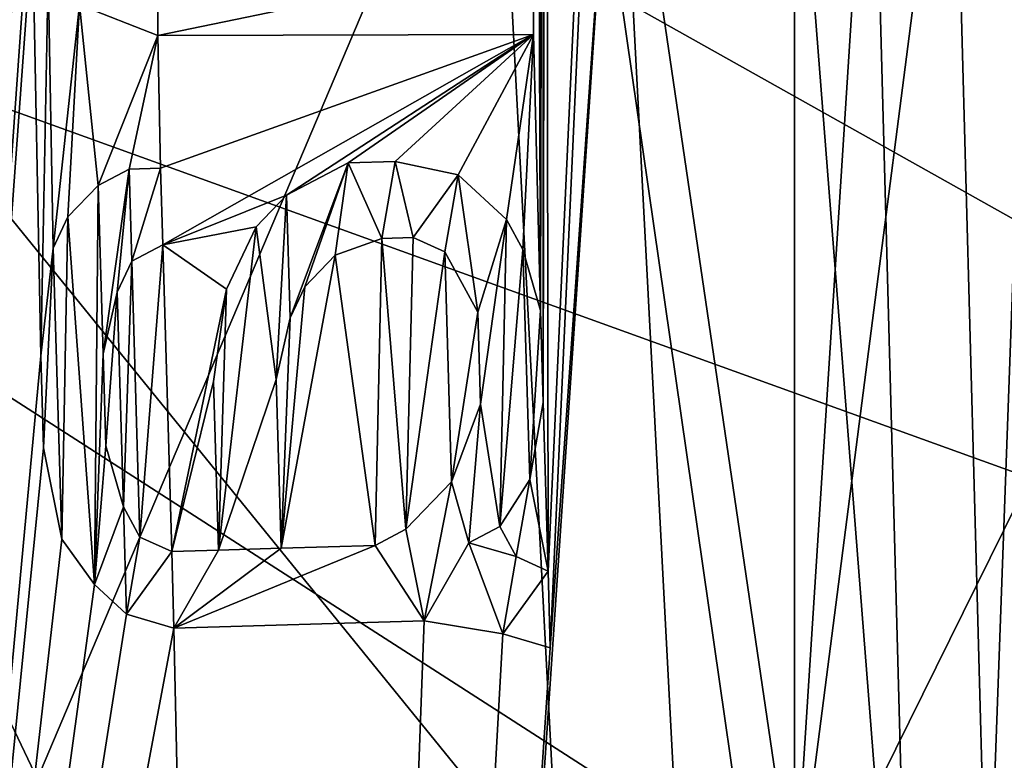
# Model space of a CAD drawing. Header units: millimetres. Extents: x -65 to 65, y -82 to 87.
# Tile 87 of 223: x -16.699 to -16.03, y 3.278 to 3.781. Entities that reach past the tile are written whole.
import ezdxf

# ---------------------------------------------------------------- set-up
doc = ezdxf.new("R2010")
doc.units = ezdxf.units.MM
doc.header["$LTSCALE"] = 101.851852
for name, color, linetype in [('10', 7, 'CONTINUOUS'), ('14', 7, 'CONTINUOUS'), ('470', 7, 'CONTINUOUS'), ('471', 7, 'CONTINUOUS'), ('472', 7, 'CONTINUOUS'), ('474', 7, 'CONTINUOUS'), ('482', 7, 'CONTINUOUS'), ('494', 7, 'CONTINUOUS'), ('689', 7, 'CONTINUOUS'), ('690', 7, 'CONTINUOUS'), ('691', 7, 'CONTINUOUS'), ('706', 7, 'CONTINUOUS'), ('707', 7, 'CONTINUOUS'), ('708', 7, 'CONTINUOUS'), ('709', 7, 'CONTINUOUS'), ('710', 7, 'CONTINUOUS'), ('711', 7, 'CONTINUOUS'), ('712', 7, 'CONTINUOUS'), ('713', 7, 'CONTINUOUS'), ('714', 7, 'CONTINUOUS'), ('715', 7, 'CONTINUOUS'), ('716', 7, 'CONTINUOUS'), ('717', 7, 'CONTINUOUS'), ('718', 7, 'CONTINUOUS'), ('719', 7, 'CONTINUOUS'), ('720', 7, 'CONTINUOUS'), ('721', 7, 'CONTINUOUS'), ('722', 7, 'CONTINUOUS'), ('723', 7, 'CONTINUOUS'), ('724', 7, 'CONTINUOUS'), ('725', 7, 'CONTINUOUS'), ('726', 7, 'CONTINUOUS'), ('727', 7, 'CONTINUOUS'), ('728', 7, 'CONTINUOUS'), ('729', 7, 'CONTINUOUS'), ('730', 7, 'CONTINUOUS'), ('731', 7, 'CONTINUOUS'), ('732', 7, 'CONTINUOUS'), ('733', 7, 'CONTINUOUS'), ('734', 7, 'CONTINUOUS'), ('735', 7, 'CONTINUOUS'), ('736', 7, 'CONTINUOUS'), ('737', 7, 'CONTINUOUS'), ('738', 7, 'CONTINUOUS'), ('739', 7, 'CONTINUOUS'), ('740', 7, 'CONTINUOUS'), ('741', 7, 'CONTINUOUS'), ('742', 7, 'CONTINUOUS'), ('743', 7, 'CONTINUOUS'), ('744', 7, 'CONTINUOUS'), ('745', 7, 'CONTINUOUS'), ('746', 7, 'CONTINUOUS'), ('747', 7, 'CONTINUOUS'), ('748', 7, 'CONTINUOUS'), ('749', 7, 'CONTINUOUS'), ('750', 7, 'CONTINUOUS'), ('751', 7, 'CONTINUOUS'), ('752', 7, 'CONTINUOUS'), ('753', 7, 'CONTINUOUS'), ('754', 7, 'CONTINUOUS'), ('755', 7, 'CONTINUOUS'), ('756', 7, 'CONTINUOUS'), ('757', 7, 'CONTINUOUS'), ('760', 7, 'CONTINUOUS'), ('769', 7, 'CONTINUOUS'), ('775', 7, 'CONTINUOUS'), ('776', 7, 'CONTINUOUS'), ('777', 7, 'CONTINUOUS')]:
    doc.layers.add(name, color=color, linetype=linetype)

msp = doc.modelspace()

# ---------------------------------------------------------------- linework, layer by layer
at = {"layer": '10', "color": 7, "linetype": 'CONTINUOUS', "true_color": 0xebebeb}
for points in [[(-16.40556, 4.59635, 123.02029), (-14.70555, 3.34252, 123.74032), (-15.06711, 5.00624, 123.33983), (-16.40556, 4.59635, 123.02029)], [(-17.70253, 4.16578, 122.6785), (-16.20453, 3.20251, 123.32631), (-16.40556, 4.59635, 123.02029), (-17.70253, 4.16578, 122.6785)], [(-16.20453, 3.20251, 123.32631), (-15.45682, 3.27398, 123.53836), (-16.40556, 4.59635, 123.02029), (-16.20453, 3.20251, 123.32631)], [(-15.45682, 3.27398, 123.53836), (-14.70555, 3.34252, 123.74032), (-16.40556, 4.59635, 123.02029), (-15.45682, 3.27398, 123.53836)], [(-16.94858, 3.12796, 123.10423), (-16.20453, 3.20251, 123.32631), (-17.70253, 4.16578, 122.6785), (-16.94858, 3.12796, 123.10423)]]:
    msp.add_3dface(points, dxfattribs=at)
at = {"layer": '14', "color": 7, "linetype": 'CONTINUOUS', "true_color": 0xebebeb}
for points in [[(-17.43159, 3.5584, 120.65467), (-17.70073, 4.62539, 120.36037), (-16.17125, 3.95352, 121.00658), (-17.43159, 3.5584, 120.65467)], [(-14.79336, 2.83283, 121.62494), (-16.17125, 3.95352, 121.00658), (-14.87433, 4.32986, 121.33551), (-14.79336, 2.83283, 121.62494)], [(-16.07377, 2.7083, 121.25317), (-17.43159, 3.5584, 120.65467), (-16.17125, 3.95352, 121.00658), (-16.07377, 2.7083, 121.25317)], [(-14.79336, 2.83283, 121.62494), (-16.07377, 2.7083, 121.25317), (-16.17125, 3.95352, 121.00658), (-14.79336, 2.83283, 121.62494)], [(-16.07377, 2.7083, 121.25317), (-17.34402, 2.57451, 120.85032), (-17.43159, 3.5584, 120.65467), (-16.07377, 2.7083, 121.25317)]]:
    msp.add_3dface(points, dxfattribs=at)
at = {"layer": '470', "color": 7, "linetype": 'CONTINUOUS', "true_color": 0xebebeb}
for points in [[(-16.01802, 4.53246, 117.731), (-17.15258, 3.88146, 117.46069), (-15.6684, 3.34551, 118.07878), (-16.01802, 4.53246, 117.731)], [(-15.6684, 3.34551, 118.07878), (-17.15258, 3.88146, 117.46069), (-16.9493, 2.92772, 117.70963), (-15.6684, 3.34551, 118.07878)], [(-15.483, 2.22408, 118.33236), (-15.6684, 3.34551, 118.07878), (-16.9493, 2.92772, 117.70963), (-15.483, 2.22408, 118.33236)]]:
    msp.add_3dface(points, dxfattribs=at)
at = {"layer": '471', "color": 7, "linetype": 'CONTINUOUS', "true_color": 0xebebeb}
msp.add_3dface([(-16.33389, 3.1897, 123.28851), (-13.40683, -10.42814, 126.36436), (-15.37452, 3.28166, 123.56103), (-16.33389, 3.1897, 123.28851)], dxfattribs=at)
at = {"layer": '472', "color": 7, "linetype": 'CONTINUOUS', "true_color": 0xebebeb}
for points in [[(-15.37452, 3.28166, 123.56103), (-16.00265, 4.76544, 123.11196), (-17.27389, 4.34635, 122.78876), (-15.37452, 3.28166, 123.56103)], [(-17.28716, 3.09278, 122.99951), (-16.33389, 3.1897, 123.28851), (-17.27389, 4.34635, 122.78876), (-17.28716, 3.09278, 122.99951)], [(-16.33389, 3.1897, 123.28851), (-15.37452, 3.28166, 123.56103), (-17.27389, 4.34635, 122.78876), (-16.33389, 3.1897, 123.28851)]]:
    msp.add_3dface(points, dxfattribs=at)
at = {"layer": '474', "color": 7, "linetype": 'CONTINUOUS', "true_color": 0xebebeb}
for points in [[(-16.97956, 5.09953, 120.51558), (-15.6822, 4.13779, 121.12723), (-16.91993, 3.75431, 120.79571), (-16.97956, 5.09953, 120.51558)], [(-15.6822, 4.13779, 121.12723), (-16.40515, 2.67439, 121.15137), (-16.91993, 3.75431, 120.79571), (-15.6822, 4.13779, 121.12723)], [(-14.964, 2.81675, 121.57737), (-16.40515, 2.67439, 121.15137), (-15.6822, 4.13779, 121.12723), (-14.964, 2.81675, 121.57737)], [(-16.91993, 3.75431, 120.79571), (-16.40515, 2.67439, 121.15137), (-18.12174, 3.3548, 120.44359), (-16.91993, 3.75431, 120.79571)], [(-16.40515, 2.67439, 121.15137), (-17.83314, 2.52025, 120.68598), (-18.12174, 3.3548, 120.44359), (-16.40515, 2.67439, 121.15137)]]:
    msp.add_3dface(points, dxfattribs=at)
at = {"layer": '482', "color": 7, "linetype": 'CONTINUOUS'}
for points in [[(-16.34106, 4.54157, 91.1), (-16.07284, 9.2222, 91.1), (-16.33962, 3.40637, 91.1), (-16.34106, 4.54157, 91.1)], [(-16.07284, 9.2222, 91.1), (-16.3381, 3.35431, 91.1), (-16.33962, 3.40637, 91.1), (-16.07284, 9.2222, 91.1)], [(-16.07284, 9.2222, 91.1), (-16.29282, 4, 91.1), (-16.3381, 3.35431, 91.1), (-16.07284, 9.2222, 91.1)], [(-16.34268, 4.48951, 91.1), (-16.34106, 4.54157, 91.1), (-16.34298, 3.5209, 91.1), (-16.34268, 4.48951, 91.1)], [(-16.34298, 3.5209, 91.1), (-16.34106, 4.54157, 91.1), (-16.33962, 3.40637, 91.1), (-16.34298, 3.5209, 91.1)], [(-16.80722, 2.23255, 91.1), (-16.73611, 4.5018, 91.1), (-16.69081, 4.15549, 91.1), (-16.80722, 2.23255, 91.1)], [(-16.34742, 4.29165, 91.1), (-16.34268, 4.48951, 91.1), (-16.34481, 3.58338, 91.1), (-16.34742, 4.29165, 91.1)], [(-16.34481, 3.58338, 91.1), (-16.34268, 4.48951, 91.1), (-16.34298, 3.5209, 91.1), (-16.34481, 3.58338, 91.1)], [(-16.34827, 4.23958, 91.1), (-16.34742, 4.29165, 91.1), (-16.34953, 3.77083, 91.1), (-16.34827, 4.23958, 91.1)], [(-16.34953, 3.77083, 91.1), (-16.34742, 4.29165, 91.1), (-16.34481, 3.58338, 91.1), (-16.34953, 3.77083, 91.1)], [(-16.34965, 3.82292, 91.1), (-16.34827, 4.23958, 91.1), (-16.34953, 3.77083, 91.1), (-16.34965, 3.82292, 91.1)], [(-16.6907, 4.10341, 91.1), (-16.80722, 2.23255, 91.1), (-16.69081, 4.15549, 91.1), (-16.6907, 4.10341, 91.1)], [(-16.69058, 4.05132, 91.1), (-16.80722, 2.23255, 91.1), (-16.6907, 4.10341, 91.1), (-16.69058, 4.05132, 91.1)], [(-16.69049, 4.00966, 91.1), (-16.80722, 2.23255, 91.1), (-16.69058, 4.05132, 91.1), (-16.69049, 4.00966, 91.1)], [(-16.69021, 3.88466, 91.1), (-16.80722, 2.23255, 91.1), (-16.69049, 4.00966, 91.1), (-16.69021, 3.88466, 91.1)], [(-16.20337, 2.29602, 91.1), (-16.53048, 0.48608, 91.1), (-16.29282, 4, 91.1), (-16.20337, 2.29602, 91.1)], [(-16.29282, 4, 91.1), (-16.53048, 0.48608, 91.1), (-16.3381, 3.35431, 91.1), (-16.29282, 4, 91.1)], [(-16.69012, 3.84299, 91.1), (-16.80722, 2.23255, 91.1), (-16.69021, 3.88466, 91.1), (-16.69012, 3.84299, 91.1)], [(-16.80722, 2.23255, 91.1), (-16.69012, 3.84299, 91.1), (-16.68448, 3.55258, 91.1), (-16.80722, 2.23255, 91.1)], [(-16.69012, 3.84299, 91.1), (-16.67941, 3.81177, 91.1), (-16.68448, 3.55258, 91.1), (-16.69012, 3.84299, 91.1)], [(-16.68448, 3.55258, 91.1), (-16.67941, 3.81177, 91.1), (-16.67598, 3.62577, 91.1), (-16.68448, 3.55258, 91.1)], [(-16.67941, 3.81177, 91.1), (-16.65809, 3.79098, 91.1), (-16.67598, 3.62577, 91.1), (-16.67941, 3.81177, 91.1)], [(-16.67598, 3.62577, 91.1), (-16.65809, 3.79098, 91.1), (-16.66596, 3.64691, 91.1), (-16.67598, 3.62577, 91.1)], [(-16.66596, 3.64691, 91.1), (-16.65809, 3.79098, 91.1), (-16.6453, 3.66836, 91.1), (-16.66596, 3.64691, 91.1)], [(-16.65809, 3.79098, 91.1), (-16.60485, 3.77026, 91.1), (-16.6453, 3.66836, 91.1), (-16.65809, 3.79098, 91.1)], [(-16.6453, 3.66836, 91.1), (-16.60485, 3.77026, 91.1), (-16.62434, 3.67939, 91.1), (-16.6453, 3.66836, 91.1)], [(-16.62434, 3.67939, 91.1), (-16.60485, 3.77026, 91.1), (-16.60307, 3.68002, 91.1), (-16.62434, 3.67939, 91.1)], [(-16.60485, 3.77026, 91.1), (-16.34953, 3.77083, 91.1), (-16.60307, 3.68002, 91.1), (-16.60485, 3.77026, 91.1)], [(-16.60307, 3.68002, 91.1), (-16.34953, 3.77083, 91.1), (-16.60155, 3.62795, 91.1), (-16.60307, 3.68002, 91.1)], [(-16.60155, 3.62795, 91.1), (-16.34953, 3.77083, 91.1), (-16.51739, 3.66168, 91.1), (-16.60155, 3.62795, 91.1)], [(-16.51739, 3.66168, 91.1), (-16.34953, 3.77083, 91.1), (-16.47547, 3.68376, 91.1), (-16.51739, 3.66168, 91.1)], [(-16.47547, 3.68376, 91.1), (-16.34953, 3.77083, 91.1), (-16.44357, 3.68469, 91.1), (-16.47547, 3.68376, 91.1)], [(-16.44357, 3.68469, 91.1), (-16.34953, 3.77083, 91.1), (-16.40073, 3.67553, 91.1), (-16.44357, 3.68469, 91.1)], [(-16.40073, 3.67553, 91.1), (-16.34953, 3.77083, 91.1), (-16.36791, 3.64522, 91.1), (-16.40073, 3.67553, 91.1)], [(-16.36791, 3.64522, 91.1), (-16.34953, 3.77083, 91.1), (-16.35667, 3.62471, 91.1), (-16.36791, 3.64522, 91.1)], [(-16.35667, 3.62471, 91.1), (-16.34953, 3.77083, 91.1), (-16.34481, 3.58338, 91.1), (-16.35667, 3.62471, 91.1)], [(-16.53805, 3.64024, 91.1), (-16.60155, 3.62795, 91.1), (-16.51739, 3.66168, 91.1), (-16.53805, 3.64024, 91.1)], [(-16.5581, 3.59796, 91.1), (-16.60155, 3.62795, 91.1), (-16.53805, 3.64024, 91.1), (-16.5581, 3.59796, 91.1)], [(-16.62251, 3.61692, 91.1), (-16.60155, 3.62795, 91.1), (-16.61701, 3.4295, 91.1), (-16.62251, 3.61692, 91.1)], [(-16.61701, 3.4295, 91.1), (-16.60155, 3.62795, 91.1), (-16.59544, 3.41971, 91.1), (-16.61701, 3.4295, 91.1)], [(-16.59544, 3.41971, 91.1), (-16.60155, 3.62795, 91.1), (-16.5581, 3.59796, 91.1), (-16.59544, 3.41971, 91.1)], [(-16.45267, 3.63232, 91.1), (-16.4572, 3.42376, 91.1), (-16.48427, 3.62097, 91.1), (-16.45267, 3.63232, 91.1)], [(-16.43624, 3.4348, 91.1), (-16.4572, 3.42376, 91.1), (-16.45267, 3.63232, 91.1), (-16.43624, 3.4348, 91.1)], [(-16.43141, 3.63294, 91.1), (-16.43624, 3.4348, 91.1), (-16.45267, 3.63232, 91.1), (-16.43141, 3.63294, 91.1)], [(-16.40983, 3.62315, 91.1), (-16.43624, 3.4348, 91.1), (-16.43141, 3.63294, 91.1), (-16.40983, 3.62315, 91.1)], [(-16.4572, 3.42376, 91.1), (-16.52101, 3.42189, 91.1), (-16.48427, 3.62097, 91.1), (-16.4572, 3.42376, 91.1)], [(-16.48427, 3.62097, 91.1), (-16.52101, 3.42189, 91.1), (-16.50493, 3.59952, 91.1), (-16.48427, 3.62097, 91.1)], [(-16.40526, 3.46697, 91.1), (-16.43624, 3.4348, 91.1), (-16.40983, 3.62315, 91.1), (-16.40526, 3.46697, 91.1)], [(-16.38735, 3.58213, 91.1), (-16.40526, 3.46697, 91.1), (-16.40983, 3.62315, 91.1), (-16.38735, 3.58213, 91.1)], [(-16.63253, 3.59578, 91.1), (-16.62251, 3.61692, 91.1), (-16.62826, 3.45001, 91.1), (-16.63253, 3.59578, 91.1)], [(-16.62826, 3.45001, 91.1), (-16.62251, 3.61692, 91.1), (-16.61701, 3.4295, 91.1), (-16.62826, 3.45001, 91.1)], [(-16.64194, 3.55382, 91.1), (-16.63253, 3.59578, 91.1), (-16.64011, 3.49135, 91.1), (-16.64194, 3.55382, 91.1)], [(-16.64011, 3.49135, 91.1), (-16.63253, 3.59578, 91.1), (-16.62826, 3.45001, 91.1), (-16.64011, 3.49135, 91.1)], [(-16.5669, 3.53518, 91.1), (-16.59544, 3.41971, 91.1), (-16.5581, 3.59796, 91.1), (-16.5669, 3.53518, 91.1)], [(-16.50493, 3.59952, 91.1), (-16.52101, 3.42189, 91.1), (-16.51495, 3.57839, 91.1), (-16.50493, 3.59952, 91.1)], [(-16.38551, 3.51965, 91.1), (-16.40526, 3.46697, 91.1), (-16.38735, 3.58213, 91.1), (-16.38551, 3.51965, 91.1)], [(-16.51495, 3.57839, 91.1), (-16.52101, 3.42189, 91.1), (-16.52436, 3.53643, 91.1), (-16.51495, 3.57839, 91.1)], [(-16.68265, 3.4901, 91.1), (-16.80722, 2.23255, 91.1), (-16.68448, 3.55258, 91.1), (-16.68265, 3.4901, 91.1)], [(-16.56354, 3.42065, 91.1), (-16.59544, 3.41971, 91.1), (-16.5669, 3.53518, 91.1), (-16.56354, 3.42065, 91.1)], [(-16.35209, 3.46853, 91.1), (-16.34298, 3.5209, 91.1), (-16.33962, 3.40637, 91.1), (-16.35209, 3.46853, 91.1)], [(-16.67018, 3.42794, 91.1), (-16.80722, 2.23255, 91.1), (-16.68265, 3.4901, 91.1), (-16.67018, 3.42794, 91.1)], [(-16.37244, 3.43667, 91.1), (-16.35209, 3.46853, 91.1), (-16.36119, 3.41616, 91.1), (-16.37244, 3.43667, 91.1)], [(-16.36119, 3.41616, 91.1), (-16.35209, 3.46853, 91.1), (-16.33962, 3.40637, 91.1), (-16.36119, 3.41616, 91.1)], [(-16.3934, 3.42563, 91.1), (-16.37244, 3.43667, 91.1), (-16.36119, 3.41616, 91.1), (-16.3934, 3.42563, 91.1)], [(-16.648, 3.39733, 91.1), (-16.80722, 2.23255, 91.1), (-16.67018, 3.42794, 91.1), (-16.648, 3.39733, 91.1)], [(-16.62612, 3.37713, 91.1), (-16.80722, 2.23255, 91.1), (-16.648, 3.39733, 91.1), (-16.62612, 3.37713, 91.1)], [(-16.59392, 3.36765, 91.1), (-16.80722, 2.23255, 91.1), (-16.62612, 3.37713, 91.1), (-16.59392, 3.36765, 91.1)], [(-16.53048, 0.48608, 91.1), (-16.80722, 2.23255, 91.1), (-16.59392, 3.36765, 91.1), (-16.53048, 0.48608, 91.1)], [(-16.42378, 3.37264, 91.1), (-16.53048, 0.48608, 91.1), (-16.59392, 3.36765, 91.1), (-16.42378, 3.37264, 91.1)], [(-16.3703, 3.36378, 91.1), (-16.53048, 0.48608, 91.1), (-16.42378, 3.37264, 91.1), (-16.3703, 3.36378, 91.1)], [(-16.3381, 3.35431, 91.1), (-16.53048, 0.48608, 91.1), (-16.3703, 3.36378, 91.1), (-16.3381, 3.35431, 91.1)]]:
    msp.add_3dface(points, dxfattribs=at)
at = {"layer": '494', "color": 7, "linetype": 'CONTINUOUS'}
for points in [[(-16.60485, 3.77026, 91.2), (-16.65809, 3.79098, 91.2), (-16.60496, 3.82235, 91.2), (-16.60485, 3.77026, 91.2)], [(-16.34965, 3.82292, 91.2), (-16.60485, 3.77026, 91.2), (-16.60496, 3.82235, 91.2), (-16.34965, 3.82292, 91.2)], [(-16.34953, 3.77083, 91.2), (-16.60485, 3.77026, 91.2), (-16.34965, 3.82292, 91.2), (-16.34953, 3.77083, 91.2)], [(-16.51739, 3.66168, 91.2), (-16.47547, 3.68376, 91.2), (-16.51495, 3.57839, 91.2), (-16.51739, 3.66168, 91.2)], [(-16.51495, 3.57839, 91.2), (-16.47547, 3.68376, 91.2), (-16.50493, 3.59952, 91.2), (-16.51495, 3.57839, 91.2)], [(-16.50493, 3.59952, 91.2), (-16.47547, 3.68376, 91.2), (-16.48427, 3.62097, 91.2), (-16.50493, 3.59952, 91.2)], [(-16.48427, 3.62097, 91.2), (-16.47547, 3.68376, 91.2), (-16.45267, 3.63232, 91.2), (-16.48427, 3.62097, 91.2)], [(-16.47547, 3.68376, 91.2), (-16.44357, 3.68469, 91.2), (-16.45267, 3.63232, 91.2), (-16.47547, 3.68376, 91.2)], [(-16.45267, 3.63232, 91.2), (-16.44357, 3.68469, 91.2), (-16.43141, 3.63294, 91.2), (-16.45267, 3.63232, 91.2)], [(-16.44357, 3.68469, 91.2), (-16.40073, 3.67553, 91.2), (-16.43141, 3.63294, 91.2), (-16.44357, 3.68469, 91.2)], [(-16.62434, 3.67939, 91.2), (-16.64194, 3.55382, 91.2), (-16.6453, 3.66836, 91.2), (-16.62434, 3.67939, 91.2)], [(-16.63253, 3.59578, 91.2), (-16.64194, 3.55382, 91.2), (-16.62434, 3.67939, 91.2), (-16.63253, 3.59578, 91.2)], [(-16.62251, 3.61692, 91.2), (-16.63253, 3.59578, 91.2), (-16.62434, 3.67939, 91.2), (-16.62251, 3.61692, 91.2)], [(-16.60307, 3.68002, 91.2), (-16.62251, 3.61692, 91.2), (-16.62434, 3.67939, 91.2), (-16.60307, 3.68002, 91.2)], [(-16.60155, 3.62795, 91.2), (-16.62251, 3.61692, 91.2), (-16.60307, 3.68002, 91.2), (-16.60155, 3.62795, 91.2)], [(-16.43141, 3.63294, 91.2), (-16.40073, 3.67553, 91.2), (-16.40983, 3.62315, 91.2), (-16.43141, 3.63294, 91.2)], [(-16.40983, 3.62315, 91.2), (-16.40073, 3.67553, 91.2), (-16.38735, 3.58213, 91.2), (-16.40983, 3.62315, 91.2)], [(-16.40073, 3.67553, 91.2), (-16.36791, 3.64522, 91.2), (-16.38735, 3.58213, 91.2), (-16.40073, 3.67553, 91.2)], [(-16.66596, 3.64691, 91.2), (-16.6453, 3.66836, 91.2), (-16.648, 3.39733, 91.2), (-16.66596, 3.64691, 91.2)], [(-16.6453, 3.66836, 91.2), (-16.64194, 3.55382, 91.2), (-16.648, 3.39733, 91.2), (-16.6453, 3.66836, 91.2)], [(-16.53805, 3.64024, 91.2), (-16.51739, 3.66168, 91.2), (-16.52436, 3.53643, 91.2), (-16.53805, 3.64024, 91.2)], [(-16.52436, 3.53643, 91.2), (-16.51739, 3.66168, 91.2), (-16.51495, 3.57839, 91.2), (-16.52436, 3.53643, 91.2)], [(-16.67598, 3.62577, 91.2), (-16.66596, 3.64691, 91.2), (-16.67018, 3.42794, 91.2), (-16.67598, 3.62577, 91.2)], [(-16.67018, 3.42794, 91.2), (-16.66596, 3.64691, 91.2), (-16.648, 3.39733, 91.2), (-16.67018, 3.42794, 91.2)], [(-16.38735, 3.58213, 91.2), (-16.36791, 3.64522, 91.2), (-16.38551, 3.51965, 91.2), (-16.38735, 3.58213, 91.2)], [(-16.36791, 3.64522, 91.2), (-16.37244, 3.43667, 91.2), (-16.38551, 3.51965, 91.2), (-16.36791, 3.64522, 91.2)], [(-16.35667, 3.62471, 91.2), (-16.37244, 3.43667, 91.2), (-16.36791, 3.64522, 91.2), (-16.35667, 3.62471, 91.2)], [(-16.5581, 3.59796, 91.2), (-16.53805, 3.64024, 91.2), (-16.56354, 3.42065, 91.2), (-16.5581, 3.59796, 91.2)], [(-16.56354, 3.42065, 91.2), (-16.53805, 3.64024, 91.2), (-16.52436, 3.53643, 91.2), (-16.56354, 3.42065, 91.2)], [(-16.68448, 3.55258, 91.2), (-16.67598, 3.62577, 91.2), (-16.68265, 3.4901, 91.2), (-16.68448, 3.55258, 91.2)], [(-16.68265, 3.4901, 91.2), (-16.67598, 3.62577, 91.2), (-16.67018, 3.42794, 91.2), (-16.68265, 3.4901, 91.2)], [(-16.35209, 3.46853, 91.2), (-16.37244, 3.43667, 91.2), (-16.35667, 3.62471, 91.2), (-16.35209, 3.46853, 91.2)], [(-16.34481, 3.58338, 91.2), (-16.35209, 3.46853, 91.2), (-16.35667, 3.62471, 91.2), (-16.34481, 3.58338, 91.2)], [(-16.5669, 3.53518, 91.2), (-16.5581, 3.59796, 91.2), (-16.56354, 3.42065, 91.2), (-16.5669, 3.53518, 91.2)], [(-16.34298, 3.5209, 91.2), (-16.35209, 3.46853, 91.2), (-16.34481, 3.58338, 91.2), (-16.34298, 3.5209, 91.2)], [(-16.64194, 3.55382, 91.2), (-16.64011, 3.49135, 91.2), (-16.648, 3.39733, 91.2), (-16.64194, 3.55382, 91.2)], [(-16.52101, 3.42189, 91.2), (-16.56354, 3.42065, 91.2), (-16.52436, 3.53643, 91.2), (-16.52101, 3.42189, 91.2)], [(-16.38551, 3.51965, 91.2), (-16.3934, 3.42563, 91.2), (-16.40526, 3.46697, 91.2), (-16.38551, 3.51965, 91.2)], [(-16.37244, 3.43667, 91.2), (-16.3934, 3.42563, 91.2), (-16.38551, 3.51965, 91.2), (-16.37244, 3.43667, 91.2)], [(-16.64011, 3.49135, 91.2), (-16.62826, 3.45001, 91.2), (-16.648, 3.39733, 91.2), (-16.64011, 3.49135, 91.2)], [(-16.40526, 3.46697, 91.2), (-16.42378, 3.37264, 91.2), (-16.43624, 3.4348, 91.2), (-16.40526, 3.46697, 91.2)], [(-16.3934, 3.42563, 91.2), (-16.42378, 3.37264, 91.2), (-16.40526, 3.46697, 91.2), (-16.3934, 3.42563, 91.2)], [(-16.648, 3.39733, 91.2), (-16.62826, 3.45001, 91.2), (-16.62612, 3.37713, 91.2), (-16.648, 3.39733, 91.2)], [(-16.62826, 3.45001, 91.2), (-16.61701, 3.4295, 91.2), (-16.62612, 3.37713, 91.2), (-16.62826, 3.45001, 91.2)], [(-16.43624, 3.4348, 91.2), (-16.42378, 3.37264, 91.2), (-16.4572, 3.42376, 91.2), (-16.43624, 3.4348, 91.2)], [(-16.61701, 3.4295, 91.2), (-16.59544, 3.41971, 91.2), (-16.62612, 3.37713, 91.2), (-16.61701, 3.4295, 91.2)], [(-16.62612, 3.37713, 91.2), (-16.59544, 3.41971, 91.2), (-16.59392, 3.36765, 91.2), (-16.62612, 3.37713, 91.2)], [(-16.59544, 3.41971, 91.2), (-16.56354, 3.42065, 91.2), (-16.59392, 3.36765, 91.2), (-16.59544, 3.41971, 91.2)], [(-16.42378, 3.37264, 91.2), (-16.59392, 3.36765, 91.2), (-16.4572, 3.42376, 91.2), (-16.42378, 3.37264, 91.2)], [(-16.59392, 3.36765, 91.2), (-16.52101, 3.42189, 91.2), (-16.4572, 3.42376, 91.2), (-16.59392, 3.36765, 91.2)], [(-16.59392, 3.36765, 91.2), (-16.56354, 3.42065, 91.2), (-16.52101, 3.42189, 91.2), (-16.59392, 3.36765, 91.2)], [(-16.42378, 3.37264, 91.2), (-16.3934, 3.42563, 91.2), (-16.3703, 3.36378, 91.2), (-16.42378, 3.37264, 91.2)], [(-16.3934, 3.42563, 91.2), (-16.36119, 3.41616, 91.2), (-16.3703, 3.36378, 91.2), (-16.3934, 3.42563, 91.2)], [(-16.36119, 3.41616, 91.2), (-16.33962, 3.40637, 91.2), (-16.3703, 3.36378, 91.2), (-16.36119, 3.41616, 91.2)], [(-16.33962, 3.40637, 91.2), (-16.3381, 3.35431, 91.2), (-16.3703, 3.36378, 91.2), (-16.33962, 3.40637, 91.2)]]:
    msp.add_3dface(points, dxfattribs=at)
at = {"layer": '689', "color": 7, "linetype": 'CONTINUOUS'}
for points in [[(-16.34965, 3.82292, 91.1), (-16.34953, 3.77083, 91.1), (-16.34953, 3.77083, 91.2), (-16.34965, 3.82292, 91.1)], [(-16.34965, 3.82292, 91.1), (-16.34953, 3.77083, 91.2), (-16.34965, 3.82292, 91.2), (-16.34965, 3.82292, 91.1)]]:
    msp.add_3dface(points, dxfattribs=at)
at = {"layer": '690', "color": 7, "linetype": 'CONTINUOUS'}
for points in [[(-16.34953, 3.77083, 91.1), (-16.60485, 3.77026, 91.1), (-16.34953, 3.77083, 91.2), (-16.34953, 3.77083, 91.1)], [(-16.60485, 3.77026, 91.1), (-16.60485, 3.77026, 91.2), (-16.34953, 3.77083, 91.2), (-16.60485, 3.77026, 91.1)]]:
    msp.add_3dface(points, dxfattribs=at)
at = {"layer": '691', "color": 7, "linetype": 'CONTINUOUS'}
for points in [[(-16.60485, 3.77026, 91.1), (-16.65809, 3.79098, 91.1), (-16.65809, 3.79098, 91.2), (-16.60485, 3.77026, 91.1)], [(-16.60485, 3.77026, 91.1), (-16.65809, 3.79098, 91.2), (-16.60485, 3.77026, 91.2), (-16.60485, 3.77026, 91.1)]]:
    msp.add_3dface(points, dxfattribs=at)
at = {"layer": '706', "color": 7, "linetype": 'CONTINUOUS'}
for points in [[(-16.3381, 3.35431, 91.1), (-16.3703, 3.36378, 91.1), (-16.3703, 3.36378, 91.2), (-16.3381, 3.35431, 91.1)], [(-16.3381, 3.35431, 91.2), (-16.3381, 3.35431, 91.1), (-16.3703, 3.36378, 91.2), (-16.3381, 3.35431, 91.2)]]:
    msp.add_3dface(points, dxfattribs=at)
at = {"layer": '707', "color": 7, "linetype": 'CONTINUOUS'}
for points in [[(-16.3703, 3.36378, 91.1), (-16.42378, 3.37264, 91.1), (-16.42378, 3.37264, 91.2), (-16.3703, 3.36378, 91.1)], [(-16.3703, 3.36378, 91.1), (-16.42378, 3.37264, 91.2), (-16.3703, 3.36378, 91.2), (-16.3703, 3.36378, 91.1)]]:
    msp.add_3dface(points, dxfattribs=at)
at = {"layer": '708', "color": 7, "linetype": 'CONTINUOUS'}
for points in [[(-16.42378, 3.37264, 91.1), (-16.59392, 3.36765, 91.1), (-16.42378, 3.37264, 91.2), (-16.42378, 3.37264, 91.1)], [(-16.59392, 3.36765, 91.1), (-16.59392, 3.36765, 91.2), (-16.42378, 3.37264, 91.2), (-16.59392, 3.36765, 91.1)]]:
    msp.add_3dface(points, dxfattribs=at)
at = {"layer": '709', "color": 7, "linetype": 'CONTINUOUS'}
for points in [[(-16.59392, 3.36765, 91.1), (-16.62612, 3.37713, 91.1), (-16.62612, 3.37713, 91.2), (-16.59392, 3.36765, 91.1)], [(-16.59392, 3.36765, 91.1), (-16.62612, 3.37713, 91.2), (-16.59392, 3.36765, 91.2), (-16.59392, 3.36765, 91.1)]]:
    msp.add_3dface(points, dxfattribs=at)
at = {"layer": '710', "color": 7, "linetype": 'CONTINUOUS'}
for points in [[(-16.62612, 3.37713, 91.1), (-16.648, 3.39733, 91.1), (-16.648, 3.39733, 91.2), (-16.62612, 3.37713, 91.1)], [(-16.62612, 3.37713, 91.1), (-16.648, 3.39733, 91.2), (-16.62612, 3.37713, 91.2), (-16.62612, 3.37713, 91.1)]]:
    msp.add_3dface(points, dxfattribs=at)
at = {"layer": '711', "color": 7, "linetype": 'CONTINUOUS'}
for points in [[(-16.648, 3.39733, 91.1), (-16.67018, 3.42794, 91.1), (-16.67018, 3.42794, 91.2), (-16.648, 3.39733, 91.1)], [(-16.648, 3.39733, 91.1), (-16.67018, 3.42794, 91.2), (-16.648, 3.39733, 91.2), (-16.648, 3.39733, 91.1)]]:
    msp.add_3dface(points, dxfattribs=at)
at = {"layer": '712', "color": 7, "linetype": 'CONTINUOUS'}
for points in [[(-16.67018, 3.42794, 91.1), (-16.68265, 3.4901, 91.1), (-16.68265, 3.4901, 91.2), (-16.67018, 3.42794, 91.1)], [(-16.67018, 3.42794, 91.1), (-16.68265, 3.4901, 91.2), (-16.67018, 3.42794, 91.2), (-16.67018, 3.42794, 91.1)]]:
    msp.add_3dface(points, dxfattribs=at)
at = {"layer": '713', "color": 7, "linetype": 'CONTINUOUS'}
for points in [[(-16.68265, 3.4901, 91.1), (-16.68448, 3.55258, 91.1), (-16.68448, 3.55258, 91.2), (-16.68265, 3.4901, 91.1)], [(-16.68265, 3.4901, 91.1), (-16.68448, 3.55258, 91.2), (-16.68265, 3.4901, 91.2), (-16.68265, 3.4901, 91.1)]]:
    msp.add_3dface(points, dxfattribs=at)
at = {"layer": '714', "color": 7, "linetype": 'CONTINUOUS'}
for points in [[(-16.68448, 3.55258, 91.1), (-16.67598, 3.62577, 91.1), (-16.67598, 3.62577, 91.2), (-16.68448, 3.55258, 91.1)], [(-16.68448, 3.55258, 91.1), (-16.67598, 3.62577, 91.2), (-16.68448, 3.55258, 91.2), (-16.68448, 3.55258, 91.1)]]:
    msp.add_3dface(points, dxfattribs=at)
at = {"layer": '715', "color": 7, "linetype": 'CONTINUOUS'}
for points in [[(-16.67598, 3.62577, 91.1), (-16.66596, 3.64691, 91.1), (-16.66596, 3.64691, 91.2), (-16.67598, 3.62577, 91.1)], [(-16.67598, 3.62577, 91.1), (-16.66596, 3.64691, 91.2), (-16.67598, 3.62577, 91.2), (-16.67598, 3.62577, 91.1)]]:
    msp.add_3dface(points, dxfattribs=at)
at = {"layer": '716', "color": 7, "linetype": 'CONTINUOUS'}
for points in [[(-16.66596, 3.64691, 91.1), (-16.6453, 3.66836, 91.1), (-16.6453, 3.66836, 91.2), (-16.66596, 3.64691, 91.1)], [(-16.66596, 3.64691, 91.1), (-16.6453, 3.66836, 91.2), (-16.66596, 3.64691, 91.2), (-16.66596, 3.64691, 91.1)]]:
    msp.add_3dface(points, dxfattribs=at)
at = {"layer": '717', "color": 7, "linetype": 'CONTINUOUS'}
for points in [[(-16.6453, 3.66836, 91.1), (-16.62434, 3.67939, 91.1), (-16.62434, 3.67939, 91.2), (-16.6453, 3.66836, 91.1)], [(-16.6453, 3.66836, 91.1), (-16.62434, 3.67939, 91.2), (-16.6453, 3.66836, 91.2), (-16.6453, 3.66836, 91.1)]]:
    msp.add_3dface(points, dxfattribs=at)
at = {"layer": '718', "color": 7, "linetype": 'CONTINUOUS'}
for points in [[(-16.62434, 3.67939, 91.1), (-16.60307, 3.68002, 91.1), (-16.60307, 3.68002, 91.2), (-16.62434, 3.67939, 91.1)], [(-16.62434, 3.67939, 91.1), (-16.60307, 3.68002, 91.2), (-16.62434, 3.67939, 91.2), (-16.62434, 3.67939, 91.1)]]:
    msp.add_3dface(points, dxfattribs=at)
at = {"layer": '719', "color": 7, "linetype": 'CONTINUOUS'}
for points in [[(-16.60307, 3.68002, 91.1), (-16.60155, 3.62795, 91.1), (-16.60155, 3.62795, 91.2), (-16.60307, 3.68002, 91.1)], [(-16.60307, 3.68002, 91.1), (-16.60155, 3.62795, 91.2), (-16.60307, 3.68002, 91.2), (-16.60307, 3.68002, 91.1)]]:
    msp.add_3dface(points, dxfattribs=at)
at = {"layer": '720', "color": 7, "linetype": 'CONTINUOUS'}
for points in [[(-16.60155, 3.62795, 91.1), (-16.62251, 3.61692, 91.1), (-16.62251, 3.61692, 91.2), (-16.60155, 3.62795, 91.1)], [(-16.60155, 3.62795, 91.1), (-16.62251, 3.61692, 91.2), (-16.60155, 3.62795, 91.2), (-16.60155, 3.62795, 91.1)]]:
    msp.add_3dface(points, dxfattribs=at)
at = {"layer": '721', "color": 7, "linetype": 'CONTINUOUS'}
for points in [[(-16.62251, 3.61692, 91.1), (-16.63253, 3.59578, 91.1), (-16.63253, 3.59578, 91.2), (-16.62251, 3.61692, 91.1)], [(-16.62251, 3.61692, 91.1), (-16.63253, 3.59578, 91.2), (-16.62251, 3.61692, 91.2), (-16.62251, 3.61692, 91.1)]]:
    msp.add_3dface(points, dxfattribs=at)
at = {"layer": '722', "color": 7, "linetype": 'CONTINUOUS'}
for points in [[(-16.63253, 3.59578, 91.1), (-16.64194, 3.55382, 91.1), (-16.64194, 3.55382, 91.2), (-16.63253, 3.59578, 91.1)], [(-16.63253, 3.59578, 91.1), (-16.64194, 3.55382, 91.2), (-16.63253, 3.59578, 91.2), (-16.63253, 3.59578, 91.1)]]:
    msp.add_3dface(points, dxfattribs=at)
at = {"layer": '723', "color": 7, "linetype": 'CONTINUOUS'}
for points in [[(-16.64194, 3.55382, 91.1), (-16.64011, 3.49135, 91.1), (-16.64011, 3.49135, 91.2), (-16.64194, 3.55382, 91.1)], [(-16.64194, 3.55382, 91.1), (-16.64011, 3.49135, 91.2), (-16.64194, 3.55382, 91.2), (-16.64194, 3.55382, 91.1)]]:
    msp.add_3dface(points, dxfattribs=at)
at = {"layer": '724', "color": 7, "linetype": 'CONTINUOUS'}
for points in [[(-16.64011, 3.49135, 91.1), (-16.62826, 3.45001, 91.1), (-16.62826, 3.45001, 91.2), (-16.64011, 3.49135, 91.1)], [(-16.64011, 3.49135, 91.1), (-16.62826, 3.45001, 91.2), (-16.64011, 3.49135, 91.2), (-16.64011, 3.49135, 91.1)]]:
    msp.add_3dface(points, dxfattribs=at)
at = {"layer": '725', "color": 7, "linetype": 'CONTINUOUS'}
for points in [[(-16.62826, 3.45001, 91.1), (-16.61701, 3.4295, 91.1), (-16.61701, 3.4295, 91.2), (-16.62826, 3.45001, 91.1)], [(-16.62826, 3.45001, 91.1), (-16.61701, 3.4295, 91.2), (-16.62826, 3.45001, 91.2), (-16.62826, 3.45001, 91.1)]]:
    msp.add_3dface(points, dxfattribs=at)
at = {"layer": '726', "color": 7, "linetype": 'CONTINUOUS'}
for points in [[(-16.61701, 3.4295, 91.1), (-16.59544, 3.41971, 91.1), (-16.59544, 3.41971, 91.2), (-16.61701, 3.4295, 91.1)], [(-16.61701, 3.4295, 91.1), (-16.59544, 3.41971, 91.2), (-16.61701, 3.4295, 91.2), (-16.61701, 3.4295, 91.1)]]:
    msp.add_3dface(points, dxfattribs=at)
at = {"layer": '727', "color": 7, "linetype": 'CONTINUOUS'}
for points in [[(-16.59544, 3.41971, 91.1), (-16.56354, 3.42065, 91.1), (-16.56354, 3.42065, 91.2), (-16.59544, 3.41971, 91.1)], [(-16.59544, 3.41971, 91.1), (-16.56354, 3.42065, 91.2), (-16.59544, 3.41971, 91.2), (-16.59544, 3.41971, 91.1)]]:
    msp.add_3dface(points, dxfattribs=at)
at = {"layer": '728', "color": 7, "linetype": 'CONTINUOUS'}
for points in [[(-16.56354, 3.42065, 91.1), (-16.5669, 3.53518, 91.1), (-16.56354, 3.42065, 91.2), (-16.56354, 3.42065, 91.1)], [(-16.5669, 3.53518, 91.1), (-16.5669, 3.53518, 91.2), (-16.56354, 3.42065, 91.2), (-16.5669, 3.53518, 91.1)]]:
    msp.add_3dface(points, dxfattribs=at)
at = {"layer": '729', "color": 7, "linetype": 'CONTINUOUS'}
for points in [[(-16.5669, 3.53518, 91.1), (-16.5581, 3.59796, 91.1), (-16.5581, 3.59796, 91.2), (-16.5669, 3.53518, 91.1)], [(-16.5669, 3.53518, 91.1), (-16.5581, 3.59796, 91.2), (-16.5669, 3.53518, 91.2), (-16.5669, 3.53518, 91.1)]]:
    msp.add_3dface(points, dxfattribs=at)
at = {"layer": '730', "color": 7, "linetype": 'CONTINUOUS'}
for points in [[(-16.5581, 3.59796, 91.1), (-16.53805, 3.64024, 91.1), (-16.53805, 3.64024, 91.2), (-16.5581, 3.59796, 91.1)], [(-16.5581, 3.59796, 91.1), (-16.53805, 3.64024, 91.2), (-16.5581, 3.59796, 91.2), (-16.5581, 3.59796, 91.1)]]:
    msp.add_3dface(points, dxfattribs=at)
at = {"layer": '731', "color": 7, "linetype": 'CONTINUOUS'}
for points in [[(-16.53805, 3.64024, 91.1), (-16.51739, 3.66168, 91.1), (-16.51739, 3.66168, 91.2), (-16.53805, 3.64024, 91.1)], [(-16.53805, 3.64024, 91.1), (-16.51739, 3.66168, 91.2), (-16.53805, 3.64024, 91.2), (-16.53805, 3.64024, 91.1)]]:
    msp.add_3dface(points, dxfattribs=at)
at = {"layer": '732', "color": 7, "linetype": 'CONTINUOUS'}
for points in [[(-16.51739, 3.66168, 91.1), (-16.47547, 3.68376, 91.1), (-16.47547, 3.68376, 91.2), (-16.51739, 3.66168, 91.1)], [(-16.51739, 3.66168, 91.1), (-16.47547, 3.68376, 91.2), (-16.51739, 3.66168, 91.2), (-16.51739, 3.66168, 91.1)]]:
    msp.add_3dface(points, dxfattribs=at)
at = {"layer": '733', "color": 7, "linetype": 'CONTINUOUS'}
for points in [[(-16.47547, 3.68376, 91.1), (-16.44357, 3.68469, 91.1), (-16.44357, 3.68469, 91.2), (-16.47547, 3.68376, 91.1)], [(-16.47547, 3.68376, 91.1), (-16.44357, 3.68469, 91.2), (-16.47547, 3.68376, 91.2), (-16.47547, 3.68376, 91.1)]]:
    msp.add_3dface(points, dxfattribs=at)
at = {"layer": '734', "color": 7, "linetype": 'CONTINUOUS'}
for points in [[(-16.44357, 3.68469, 91.1), (-16.40073, 3.67553, 91.1), (-16.40073, 3.67553, 91.2), (-16.44357, 3.68469, 91.1)], [(-16.44357, 3.68469, 91.1), (-16.40073, 3.67553, 91.2), (-16.44357, 3.68469, 91.2), (-16.44357, 3.68469, 91.1)]]:
    msp.add_3dface(points, dxfattribs=at)
at = {"layer": '735', "color": 7, "linetype": 'CONTINUOUS'}
for points in [[(-16.40073, 3.67553, 91.1), (-16.36791, 3.64522, 91.1), (-16.36791, 3.64522, 91.2), (-16.40073, 3.67553, 91.1)], [(-16.40073, 3.67553, 91.1), (-16.36791, 3.64522, 91.2), (-16.40073, 3.67553, 91.2), (-16.40073, 3.67553, 91.1)]]:
    msp.add_3dface(points, dxfattribs=at)
at = {"layer": '736', "color": 7, "linetype": 'CONTINUOUS'}
for points in [[(-16.36791, 3.64522, 91.1), (-16.35667, 3.62471, 91.1), (-16.35667, 3.62471, 91.2), (-16.36791, 3.64522, 91.1)], [(-16.36791, 3.64522, 91.1), (-16.35667, 3.62471, 91.2), (-16.36791, 3.64522, 91.2), (-16.36791, 3.64522, 91.1)]]:
    msp.add_3dface(points, dxfattribs=at)
at = {"layer": '737', "color": 7, "linetype": 'CONTINUOUS'}
for points in [[(-16.35667, 3.62471, 91.1), (-16.34481, 3.58338, 91.1), (-16.34481, 3.58338, 91.2), (-16.35667, 3.62471, 91.1)], [(-16.35667, 3.62471, 91.1), (-16.34481, 3.58338, 91.2), (-16.35667, 3.62471, 91.2), (-16.35667, 3.62471, 91.1)]]:
    msp.add_3dface(points, dxfattribs=at)
at = {"layer": '738', "color": 7, "linetype": 'CONTINUOUS'}
for points in [[(-16.34481, 3.58338, 91.1), (-16.34298, 3.5209, 91.1), (-16.34298, 3.5209, 91.2), (-16.34481, 3.58338, 91.1)], [(-16.34481, 3.58338, 91.1), (-16.34298, 3.5209, 91.2), (-16.34481, 3.58338, 91.2), (-16.34481, 3.58338, 91.1)]]:
    msp.add_3dface(points, dxfattribs=at)
at = {"layer": '739', "color": 7, "linetype": 'CONTINUOUS'}
for points in [[(-16.34298, 3.5209, 91.1), (-16.35209, 3.46853, 91.1), (-16.35209, 3.46853, 91.2), (-16.34298, 3.5209, 91.1)], [(-16.34298, 3.5209, 91.1), (-16.35209, 3.46853, 91.2), (-16.34298, 3.5209, 91.2), (-16.34298, 3.5209, 91.1)]]:
    msp.add_3dface(points, dxfattribs=at)
at = {"layer": '740', "color": 7, "linetype": 'CONTINUOUS'}
for points in [[(-16.35209, 3.46853, 91.1), (-16.37244, 3.43667, 91.1), (-16.37244, 3.43667, 91.2), (-16.35209, 3.46853, 91.1)], [(-16.35209, 3.46853, 91.1), (-16.37244, 3.43667, 91.2), (-16.35209, 3.46853, 91.2), (-16.35209, 3.46853, 91.1)]]:
    msp.add_3dface(points, dxfattribs=at)
at = {"layer": '741', "color": 7, "linetype": 'CONTINUOUS'}
for points in [[(-16.37244, 3.43667, 91.1), (-16.3934, 3.42563, 91.1), (-16.3934, 3.42563, 91.2), (-16.37244, 3.43667, 91.1)], [(-16.37244, 3.43667, 91.1), (-16.3934, 3.42563, 91.2), (-16.37244, 3.43667, 91.2), (-16.37244, 3.43667, 91.1)]]:
    msp.add_3dface(points, dxfattribs=at)
at = {"layer": '742', "color": 7, "linetype": 'CONTINUOUS'}
for points in [[(-16.3934, 3.42563, 91.1), (-16.36119, 3.41616, 91.1), (-16.36119, 3.41616, 91.2), (-16.3934, 3.42563, 91.1)], [(-16.3934, 3.42563, 91.1), (-16.36119, 3.41616, 91.2), (-16.3934, 3.42563, 91.2), (-16.3934, 3.42563, 91.1)]]:
    msp.add_3dface(points, dxfattribs=at)
at = {"layer": '743', "color": 7, "linetype": 'CONTINUOUS'}
for points in [[(-16.36119, 3.41616, 91.1), (-16.33962, 3.40637, 91.1), (-16.33962, 3.40637, 91.2), (-16.36119, 3.41616, 91.1)], [(-16.36119, 3.41616, 91.1), (-16.33962, 3.40637, 91.2), (-16.36119, 3.41616, 91.2), (-16.36119, 3.41616, 91.1)]]:
    msp.add_3dface(points, dxfattribs=at)
at = {"layer": '744', "color": 7, "linetype": 'CONTINUOUS'}
for points in [[(-16.33962, 3.40637, 91.1), (-16.3381, 3.35431, 91.1), (-16.3381, 3.35431, 91.2), (-16.33962, 3.40637, 91.1)], [(-16.33962, 3.40637, 91.1), (-16.3381, 3.35431, 91.2), (-16.33962, 3.40637, 91.2), (-16.33962, 3.40637, 91.1)]]:
    msp.add_3dface(points, dxfattribs=at)
at = {"layer": '745', "color": 7, "linetype": 'CONTINUOUS'}
for points in [[(-16.52101, 3.42189, 91.1), (-16.4572, 3.42376, 91.1), (-16.4572, 3.42376, 91.2), (-16.52101, 3.42189, 91.1)], [(-16.52101, 3.42189, 91.2), (-16.52101, 3.42189, 91.1), (-16.4572, 3.42376, 91.2), (-16.52101, 3.42189, 91.2)]]:
    msp.add_3dface(points, dxfattribs=at)
at = {"layer": '746', "color": 7, "linetype": 'CONTINUOUS'}
for points in [[(-16.4572, 3.42376, 91.1), (-16.43624, 3.4348, 91.1), (-16.43624, 3.4348, 91.2), (-16.4572, 3.42376, 91.1)], [(-16.4572, 3.42376, 91.1), (-16.43624, 3.4348, 91.2), (-16.4572, 3.42376, 91.2), (-16.4572, 3.42376, 91.1)]]:
    msp.add_3dface(points, dxfattribs=at)
at = {"layer": '747', "color": 7, "linetype": 'CONTINUOUS'}
for points in [[(-16.43624, 3.4348, 91.1), (-16.40526, 3.46697, 91.1), (-16.40526, 3.46697, 91.2), (-16.43624, 3.4348, 91.1)], [(-16.43624, 3.4348, 91.1), (-16.40526, 3.46697, 91.2), (-16.43624, 3.4348, 91.2), (-16.43624, 3.4348, 91.1)]]:
    msp.add_3dface(points, dxfattribs=at)
at = {"layer": '748', "color": 7, "linetype": 'CONTINUOUS'}
for points in [[(-16.40526, 3.46697, 91.1), (-16.38551, 3.51965, 91.1), (-16.38551, 3.51965, 91.2), (-16.40526, 3.46697, 91.1)], [(-16.40526, 3.46697, 91.1), (-16.38551, 3.51965, 91.2), (-16.40526, 3.46697, 91.2), (-16.40526, 3.46697, 91.1)]]:
    msp.add_3dface(points, dxfattribs=at)
at = {"layer": '749', "color": 7, "linetype": 'CONTINUOUS'}
for points in [[(-16.38551, 3.51965, 91.1), (-16.38735, 3.58213, 91.1), (-16.38735, 3.58213, 91.2), (-16.38551, 3.51965, 91.1)], [(-16.38551, 3.51965, 91.1), (-16.38735, 3.58213, 91.2), (-16.38551, 3.51965, 91.2), (-16.38551, 3.51965, 91.1)]]:
    msp.add_3dface(points, dxfattribs=at)
at = {"layer": '750', "color": 7, "linetype": 'CONTINUOUS'}
for points in [[(-16.38735, 3.58213, 91.1), (-16.40983, 3.62315, 91.1), (-16.40983, 3.62315, 91.2), (-16.38735, 3.58213, 91.1)], [(-16.38735, 3.58213, 91.1), (-16.40983, 3.62315, 91.2), (-16.38735, 3.58213, 91.2), (-16.38735, 3.58213, 91.1)]]:
    msp.add_3dface(points, dxfattribs=at)
at = {"layer": '751', "color": 7, "linetype": 'CONTINUOUS'}
for points in [[(-16.40983, 3.62315, 91.1), (-16.43141, 3.63294, 91.1), (-16.43141, 3.63294, 91.2), (-16.40983, 3.62315, 91.1)], [(-16.40983, 3.62315, 91.1), (-16.43141, 3.63294, 91.2), (-16.40983, 3.62315, 91.2), (-16.40983, 3.62315, 91.1)]]:
    msp.add_3dface(points, dxfattribs=at)
at = {"layer": '752', "color": 7, "linetype": 'CONTINUOUS'}
for points in [[(-16.43141, 3.63294, 91.1), (-16.45267, 3.63232, 91.1), (-16.45267, 3.63232, 91.2), (-16.43141, 3.63294, 91.1)], [(-16.43141, 3.63294, 91.1), (-16.45267, 3.63232, 91.2), (-16.43141, 3.63294, 91.2), (-16.43141, 3.63294, 91.1)]]:
    msp.add_3dface(points, dxfattribs=at)
at = {"layer": '753', "color": 7, "linetype": 'CONTINUOUS'}
for points in [[(-16.45267, 3.63232, 91.1), (-16.48427, 3.62097, 91.1), (-16.48427, 3.62097, 91.2), (-16.45267, 3.63232, 91.1)], [(-16.45267, 3.63232, 91.1), (-16.48427, 3.62097, 91.2), (-16.45267, 3.63232, 91.2), (-16.45267, 3.63232, 91.1)]]:
    msp.add_3dface(points, dxfattribs=at)
at = {"layer": '754', "color": 7, "linetype": 'CONTINUOUS'}
for points in [[(-16.48427, 3.62097, 91.1), (-16.50493, 3.59952, 91.1), (-16.50493, 3.59952, 91.2), (-16.48427, 3.62097, 91.1)], [(-16.48427, 3.62097, 91.1), (-16.50493, 3.59952, 91.2), (-16.48427, 3.62097, 91.2), (-16.48427, 3.62097, 91.1)]]:
    msp.add_3dface(points, dxfattribs=at)
at = {"layer": '755', "color": 7, "linetype": 'CONTINUOUS'}
for points in [[(-16.50493, 3.59952, 91.1), (-16.51495, 3.57839, 91.1), (-16.51495, 3.57839, 91.2), (-16.50493, 3.59952, 91.1)], [(-16.50493, 3.59952, 91.1), (-16.51495, 3.57839, 91.2), (-16.50493, 3.59952, 91.2), (-16.50493, 3.59952, 91.1)]]:
    msp.add_3dface(points, dxfattribs=at)
at = {"layer": '756', "color": 7, "linetype": 'CONTINUOUS'}
for points in [[(-16.51495, 3.57839, 91.1), (-16.52436, 3.53643, 91.1), (-16.52436, 3.53643, 91.2), (-16.51495, 3.57839, 91.1)], [(-16.51495, 3.57839, 91.1), (-16.52436, 3.53643, 91.2), (-16.51495, 3.57839, 91.2), (-16.51495, 3.57839, 91.1)]]:
    msp.add_3dface(points, dxfattribs=at)
at = {"layer": '757', "color": 7, "linetype": 'CONTINUOUS'}
for points in [[(-16.52436, 3.53643, 91.1), (-16.52101, 3.42189, 91.1), (-16.52436, 3.53643, 91.2), (-16.52436, 3.53643, 91.1)], [(-16.52101, 3.42189, 91.1), (-16.52101, 3.42189, 91.2), (-16.52436, 3.53643, 91.2), (-16.52101, 3.42189, 91.1)]]:
    msp.add_3dface(points, dxfattribs=at)
at = {"layer": '760', "color": 7, "linetype": 'CONTINUOUS'}
for points in [[(-16.04102, 3.13028, 100.80005), (-15.97794, 4.86631, 97.18079), (-16.06458, 4, 100.80005), (-16.04102, 3.13028, 100.80005)], [(-15.97794, 3.13371, 97.18079), (-15.97794, 4.86631, 97.18079), (-16.04102, 3.13028, 100.80005), (-15.97794, 3.13371, 97.18079)]]:
    msp.add_3dface(points, dxfattribs=at)
at = {"layer": '769', "color": 7, "linetype": 'CONTINUOUS'}
for points in [[(-16.09597, 4.8727, 91.2), (-15.60388, 3.15398, 92.05359), (-16.11962, 4, 91.2), (-16.09597, 4.8727, 91.2)], [(-15.60388, 4.84602, 92.05359), (-15.60388, 3.15398, 92.05359), (-16.09597, 4.8727, 91.2), (-15.60388, 4.84602, 92.05359)], [(-16.11962, 4, 91.2), (-15.60388, 3.15398, 92.05359), (-16.09597, 3.1273, 91.2), (-16.11962, 4, 91.2)]]:
    msp.add_3dface(points, dxfattribs=at)
at = {"layer": '775', "color": 7, "linetype": 'CONTINUOUS'}
for points in [[(-16.29282, 4, 91.1), (-16.17204, 4.82015, 91.12679), (-16.17204, 3.17985, 91.12679), (-16.29282, 4, 91.1)], [(-16.17204, 4.82015, 91.12679), (-16.11962, 4, 91.2), (-16.17204, 3.17985, 91.12679), (-16.17204, 4.82015, 91.12679)], [(-16.20337, 2.29602, 91.1), (-16.29282, 4, 91.1), (-16.17204, 3.17985, 91.12679), (-16.20337, 2.29602, 91.1)], [(-16.11962, 4, 91.2), (-16.09597, 3.1273, 91.2), (-16.17204, 3.17985, 91.12679), (-16.11962, 4, 91.2)]]:
    msp.add_3dface(points, dxfattribs=at)
at = {"layer": '776', "color": 7, "linetype": 'CONTINUOUS'}
for points in [[(-16.77051, 4, 101.1), (-16.74742, 3.12281, 101.1), (-16.3752, 4, 101.1), (-16.77051, 4, 101.1)], [(-16.3752, 4, 101.1), (-16.74742, 3.12281, 101.1), (-16.28532, 2.28761, 101.1), (-16.3752, 4, 101.1)]]:
    msp.add_3dface(points, dxfattribs=at)
at = {"layer": '777', "color": 7, "linetype": 'CONTINUOUS'}
for points in [[(-16.06458, 4, 100.80005), (-16.3752, 4, 101.1), (-16.28532, 2.28761, 101.1), (-16.06458, 4, 100.80005)], [(-16.04102, 3.13028, 100.80005), (-16.06458, 4, 100.80005), (-16.28532, 2.28761, 101.1), (-16.04102, 3.13028, 100.80005)]]:
    msp.add_3dface(points, dxfattribs=at)

doc.saveas('drawing.dxf')
